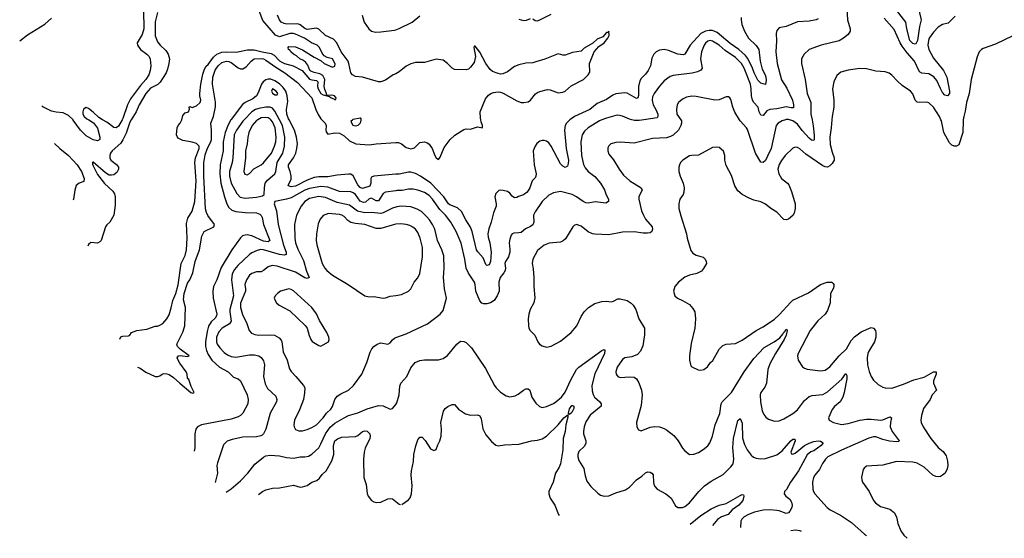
# Model space of a CAD drawing. Header units: inches. Extents: x 1245430 to 1420861, y 606325 to 671315.
# Tile 1 of 256: x 1266733 to 1275286, y 616362 to 620871. Entities that reach past the tile are written whole.
import ezdxf

# ---------------------------------------------------------------- set-up
doc = ezdxf.new("R2010")
doc.units = ezdxf.units.IN
doc.header["$MEASUREMENT"] = 0
for name, color, linetype in [('B2661', 7, 'Continuous'), ('B2662', 7, 'Continuous'), ('B2671', 7, 'Continuous'), ('B2672', 7, 'Continuous')]:
    doc.layers.add(name, color=color, linetype=linetype)

msp = doc.modelspace()

# ---------------------------------------------------------------- linework, layer by layer
at = {"layer": 'B2661', "color": 5}
for points, elevation in [([(1267333.2, 620000), (1267375.4, 619975.4), (1267410, 619927), (1267429.6, 619850), (1267429.3, 619830), (1267410, 619817.1), (1267370, 619825.2), (1267310, 619861.1), (1267259.7, 619910), (1267198.3, 619998.3), (1267196.6, 620000)], 880), ([(1267702.2, 620000), (1267690, 619979.7), (1267656.7, 619883.3), (1267630, 619824.9), (1267610, 619797.3), (1267535, 619730), (1267521.2, 619710), (1267514.8, 619690), (1267516.4, 619670), (1267525.8, 619650), (1267572.9, 619612.9), (1267591.1, 619590), (1267592.6, 619570), (1267576.4, 619543.6), (1267550, 619522.7), (1267530, 619518), (1267510, 619519.8), (1267478.5, 619538.5), (1267370, 619632.6), (1267362.7, 619630), (1267366.6, 619626.6), (1267364.5, 619615.5), (1267370, 619599.6), (1267410, 619525.4), (1267470, 619445.7), (1267541.3, 619381.3), (1267557, 619357), (1267562, 619330), (1267562.4, 619257.6), (1267549.7, 619170.3), (1267516.3, 619110), (1267490, 619086.7), (1267478.5, 619070), (1267440.3, 618950), (1267430, 618939.1), (1267410, 618929.3), (1267350, 618933.4), (1267330, 618917), (1267325.5, 618902.3)], 860), ([(1267622.5, 620000), (1267590, 619943.9), (1267582.1, 619937.9), (1267570, 619930.2), (1267550, 619933.7), (1267490, 619979.7), (1267453.4, 620000)], 880), ([(1267603.8, 618094.4), (1267610, 618112.7), (1267630, 618120.7), (1267678.4, 618121.6), (1267690, 618129), (1267704, 618150), (1267750, 618169.6), (1267838.5, 618181.5), (1267910, 618206.6), (1267930, 618207), (1267950, 618214), (1267975.5, 618230), (1268010, 618269.5), (1268030, 618303.7), (1268050, 618364.5), (1268061.8, 618430), (1268090, 618489.8), (1268110, 618565.4), (1268136.9, 618750), (1268170, 618820.9), (1268182.2, 618870), (1268187.3, 618970), (1268181.4, 619098.6), (1268193.6, 619146.4), (1268230, 619206.6), (1268255, 619290), (1268264.4, 619470), (1268255.1, 619630), (1268261.3, 619670), (1268291.1, 619750), (1268292.6, 619770), (1268270, 619793.6), (1268230, 619806.7), (1268150, 619820.1), (1268110, 619841.8), (1268102.6, 619850), (1268096.1, 619870), (1268101.6, 619930), (1268110, 619951.1), (1268128, 619972), (1268140.8, 619999.2), (1268141, 620000)], 860), ([(1267757.4, 617851), (1267780.3, 617840.3), (1267830, 617806.8), (1267910, 617769.8), (1267932.3, 617767.7), (1267950, 617774), (1267970.2, 617789.8), (1267986.1, 617793.9), (1268010, 617792.8), (1268030, 617785), (1268070, 617760.8), (1268123.2, 617710), (1268220.4, 617630), (1268236.3, 617623.7), (1268248, 617630), (1268222.6, 617682.6), (1268202.4, 617742.4), (1268190, 617752), (1268187, 617790), (1268180.3, 617810), (1268124.7, 617884.7), (1268108.2, 617910), (1268101.7, 617930), (1268111.5, 617948.5), (1268127.5, 617952.5), (1268190, 617943.8), (1268203.8, 617950), (1268125.7, 618005.7), (1268104.1, 618030), (1268098.2, 618050), (1268150, 618153.3), (1268167.2, 618210), (1268174, 618370), (1268155.8, 618435.8), (1268161.5, 618490), (1268190, 618579.6), (1268210, 618609.7), (1268237.2, 618670), (1268257.5, 618770), (1268295, 618870), (1268315.7, 618990), (1268336.5, 619030), (1268418.5, 619070), (1268425.2, 619090), (1268368, 619168), (1268354.8, 619194.8), (1268347, 619227), (1268332.4, 619510), (1268332.7, 619627.3), (1268343.6, 619696.4), (1268365, 619755), (1268394.3, 619810), (1268399.3, 619830), (1268400.1, 619910), (1268393.1, 619970), (1268404.5, 620000)], 880), ([(1268567.5, 620000), (1268542.4, 619957.6), (1268516.6, 619890), (1268501.6, 619810), (1268499.9, 619730), (1268474.8, 619610), (1268470.1, 619530.1), (1268480.5, 619450), (1268511.7, 619331.7), (1268531.8, 619270), (1268550, 619237.7), (1268575.3, 619215.3), (1268610, 619203.6), (1268690, 619193.4), (1268790, 619192), (1268818.9, 619178.9), (1268829.6, 619169.6), (1268838.9, 619150), (1268850.8, 619090), (1268904.4, 618950), (1268890, 618940.6), (1268850, 618943.9), (1268750, 618992.3), (1268710, 618999.6), (1268690, 618997.9), (1268669.6, 618990.4), (1268650, 618973.3), (1268575, 618870), (1268482.4, 618717.5), (1268444.8, 618610), (1268417.3, 618550), (1268411.8, 618510), (1268413.6, 618450), (1268445.3, 618310), (1268443.5, 618296.5), (1268430, 618275.5), (1268396.7, 618243.3), (1268374.3, 618205.7), (1268360.5, 618159.5), (1268346.5, 618070), (1268347.1, 618030), (1268354.4, 617994.4), (1268370, 617959.6), (1268401.4, 617910), (1268469.3, 617849.3), (1268545.2, 617810), (1268590, 617763.1), (1268630, 617747.2), (1268650.3, 617730), (1268708.7, 617608.7), (1268717.7, 617570), (1268715.6, 617530), (1268671.9, 617450), (1268652.1, 617430), (1268630, 617417.3), (1268570, 617397.7), (1268310.9, 617349.1), (1268277.6, 617330), (1268262.6, 617310), (1268254.3, 617270), (1268253.2, 617150), (1268248.3, 617119.3)], 920), ([(1268681.9, 620000), (1268670, 619987.5), (1268615.3, 619910), (1268595.1, 619870), (1268583.9, 619670), (1268577.7, 619630), (1268555.2, 619550), (1268555.4, 619510), (1268569.2, 619450), (1268618.3, 619358.3), (1268647.8, 619327.8), (1268690, 619318.7), (1268790, 619328.6), (1268840.8, 619339.2), (1268857, 619350), (1268858.6, 619410), (1268866.6, 619450), (1268884.3, 619475.7), (1268949.9, 619530.1), (1268958.8, 619550), (1268969.4, 619630), (1269017.8, 619710), (1269033.5, 619770), (1269036.3, 619850), (1269014.3, 619950), (1268988.9, 620000)], 940), ([(1268800.6, 620000), (1268790, 619994), (1268752.2, 619950), (1268722.5, 619890), (1268713.2, 619850), (1268710.1, 619790), (1268695, 619730), (1268692.9, 619670), (1268679, 619550), (1268687.3, 619527.3), (1268710, 619522.6), (1268730, 619533.7), (1268766.9, 619573.1), (1268830, 619608.2), (1268850, 619626.9), (1268920.4, 619710), (1268947, 619770), (1268958.2, 619810), (1268962.1, 619850), (1268952.6, 619930), (1268930, 619981.6), (1268914, 620000)], 960), ([(1270000, 619526.7), (1269810, 619511.7), (1269790, 619501.3), (1269783.5, 619490), (1269783, 619450), (1269775.2, 619424.8), (1269710, 619404.1), (1269690, 619412.9), (1269670, 619435.9), (1269630, 619514.3), (1269610, 619527.4), (1269590, 619528.7), (1269490, 619520.2), (1269410, 619505.6), (1269330, 619504.1), (1269290, 619498.7), (1269230, 619476.6), (1269130, 619424.8), (1269090, 619418.8), (1269067.2, 619427.2), (1269064, 619430), (1269090, 619485.5), (1269091.8, 619510), (1269083.4, 619550), (1269068.7, 619590), (1269068.6, 619610), (1269110.6, 619670), (1269130.9, 619709.1), (1269141.2, 619750), (1269144.7, 619790), (1269135.9, 619850), (1269119.3, 619910), (1269073.9, 620000)], 920), ([(1269357.2, 620000), (1269386.1, 619970), (1269394.8, 619950), (1269391.6, 619910), (1269394.9, 619894.9), (1269410, 619876.8), (1269470, 619886.5), (1269510, 619883.7), (1269550, 619859.8), (1269597.4, 619817.4), (1269651.7, 619791.7), (1269770, 619784.1), (1269828.3, 619791.7), (1270000, 619802.1)], 880), ([(1269695.7, 620000), (1269695.8, 619995.8), (1269690.2, 619969.8), (1269670, 619951.2), (1269650, 619945.7), (1269630, 619951.6), (1269616.9, 619970), (1269611.5, 619990), (1269623.3, 620000)], 860), ([(1267033.8, 619793.8), (1267081.7, 619750), (1267155.4, 619690), (1267232.6, 619610), (1267269.6, 619550), (1267294, 619490), (1267290, 619464.7), (1267248.7, 619450), (1267223.7, 619430), (1267211.6, 619390), (1267200.7, 619310), (1267196.3, 619302.4)], 880), ([(1270000, 619384), (1269910, 619371.4), (1269890, 619358.8), (1269850, 619297), (1269830, 619294.6), (1269790, 619318.1), (1269770, 619313.4), (1269736, 619284), (1269718.2, 619281.8), (1269690, 619292.4), (1269650, 619349.9), (1269630, 619366.9), (1269610, 619373.4), (1269510, 619376.9), (1269410, 619415.8), (1269350, 619419.2), (1269250, 619403.6), (1269210, 619387.6), (1269090, 619322.8), (1269049.8, 619309.8), (1268948.8, 619291.2), (1268944.6, 619270), (1268962.2, 619210), (1268977.7, 619090), (1269024.4, 618910), (1269048.7, 618850), (1269048.7, 618830), (1269030, 618823.9), (1268991.1, 618828.9), (1268849.6, 618870.4), (1268828, 618872), (1268795.3, 618864.7), (1268750, 618842.9), (1268730, 618828.1), (1268627.6, 618732.4), (1268599.7, 618700.3), (1268579.2, 618660.8), (1268573.3, 618610), (1268588.8, 618470), (1268559.3, 618350), (1268558.3, 618330), (1268570.1, 618250), (1268554.5, 618225.5), (1268492.3, 618190), (1268463.1, 618156.9), (1268443.6, 618110), (1268442.7, 618070), (1268448.9, 618050), (1268470, 618018.8), (1268510, 617978.9), (1268538, 617958), (1268570, 617942.4), (1268610, 617937.6), (1268730, 617956.6), (1268770, 617957.8), (1268809.3, 617949.3), (1268830, 617933.7), (1268850, 617906), (1268860.2, 617870), (1268849.3, 617770), (1268864.4, 617704.4), (1268885.8, 617665.8), (1268958, 617598), (1268967.4, 617570), (1268962.8, 617550), (1268908.8, 617450), (1268872.2, 617310), (1268850.4, 617270), (1268839.6, 617260.4), (1268827.2, 617252.8), (1268790, 617243.5), (1268670, 617240.9), (1268577.6, 617222.4), (1268534.5, 617205.5), (1268504.5, 617175.5), (1268450, 617019), (1268445.4, 616994.6), (1268451.3, 616930), (1268431.1, 616846.7)], 940), ([(1270000, 619241.7), (1269970, 619232.7), (1269890, 619192.5), (1269870, 619186.7), (1269790, 619194.1), (1269730, 619192.1), (1269667.2, 619207.2), (1269597.5, 619257.5), (1269490, 619280.3), (1269390, 619326.1), (1269330, 619332.4), (1269250, 619316.6), (1269209.4, 619290), (1269177, 619250), (1269138, 619170), (1269120.6, 619090), (1269122.1, 618970), (1269128.8, 618930), (1269150, 618874.6), (1269197.6, 618777.6), (1269223.2, 618683.2), (1269246.4, 618630), (1269230, 618619.8), (1269210, 618627.4), (1269130, 618676.6), (1268970, 618727.1), (1268926.9, 618733.1), (1268890, 618723.5), (1268850, 618689.8), (1268830, 618678.8), (1268790, 618677.6), (1268750, 618665.7), (1268730, 618649.6), (1268702.3, 618610), (1268688.5, 618570), (1268695.5, 618530), (1268694, 618510), (1268652.2, 618407.8), (1268650.9, 618370), (1268668.2, 618308.2), (1268704.7, 618230), (1268726, 618170), (1268746.7, 618146.7), (1268774.2, 618134.2), (1268808.3, 618128.3), (1268910, 618131.8), (1268946.8, 618126.8), (1268985.9, 618105.9), (1269003.8, 618083.8), (1269010.2, 618070), (1269022, 617982), (1269055.3, 617910), (1269075.8, 617835.8), (1269091.2, 617811.2), (1269132.4, 617770), (1269198, 617690), (1269208.4, 617670), (1269207.5, 617627.5), (1269198, 617570), (1269162, 617478), (1269120.3, 617390), (1269114.4, 617350), (1269117.6, 617330), (1269129.1, 617309.1), (1269157.2, 617297.2), (1269190, 617296.5), (1269230, 617309), (1269270, 617324.9), (1269310, 617349.2), (1269370, 617408.4), (1269397.3, 617450), (1269434.6, 617485.4), (1269450, 617506.7), (1269471.1, 617568.9), (1269490, 617598.9), (1269521.4, 617618.6), (1269589.4, 617650), (1269633, 617690), (1269706, 617790), (1269749.7, 617890.3), (1269778.3, 617981.7), (1269792.3, 618010), (1269809.5, 618030), (1269837, 618050), (1269870, 618061.8), (1269930.8, 618049.2), (1269950, 618061.3), (1269970, 618088.8), (1269990, 618102.8), (1270000, 618106.5)], 960), ([(1270000, 619092.2), (1269990, 619091.4), (1269870, 619056.3), (1269830, 619056.5), (1269730, 619090.9), (1269650, 619098.3), (1269610, 619107.9), (1269584.5, 619124.5), (1269550, 619159.8), (1269530, 619172.1), (1269510, 619177.3), (1269413.9, 619186.1), (1269370, 619167.6), (1269343, 619137), (1269324.6, 619095.4), (1269310.2, 619010), (1269309, 618950), (1269313.9, 618913.9), (1269360.9, 618750), (1269382.6, 618710), (1269400.3, 618690), (1269450.3, 618650), (1269586.7, 618570), (1269730, 618470.4), (1269770, 618460.5), (1269810, 618465.3), (1269889.7, 618450.3), (1269910, 618452.2), (1269950, 618466), (1270000, 618473.6)], 980), ([(1268527.7, 616762.9), (1268570, 616793.4), (1268650, 616863.2), (1268715.4, 616930), (1268774.2, 617005.8), (1268850, 617068.7), (1268870, 617080.3), (1268910, 617084.6), (1268990, 617079.6), (1269050, 617066), (1269110, 617060.2), (1269170, 617071.3), (1269210, 617071.3), (1269242.2, 617077.8), (1269270, 617095.2), (1269329.9, 617150.1), (1269350, 617182.6), (1269389.9, 617270), (1269430.3, 617329.7), (1269470, 617364.3), (1269550, 617410.2), (1269590, 617430.2), (1269670, 617452), (1269750, 617488.6), (1269850, 617516.5), (1269890, 617515.3), (1269950, 617486.4), (1269970, 617490.7), (1269989.3, 617510), (1270000, 617526)], 940), ([(1268808.6, 616742.7), (1268840.9, 616770), (1268870, 616784.9), (1268930, 616799.1), (1268990, 616800.4), (1269110, 616823.1), (1269167.8, 616807.8), (1269190, 616808.8), (1269230, 616822.6), (1269270, 616851.3), (1269313.8, 616866.2), (1269336.2, 616883.8), (1269361.7, 616918.3), (1269393.8, 616950), (1269444.8, 617035.2), (1269460.7, 617090), (1269458.5, 617170), (1269471.1, 617210), (1269492.2, 617227.8), (1269530, 617240.2), (1269650, 617248.3), (1269670, 617256.1), (1269710, 617291.3), (1269730, 617296.2), (1269750, 617293.6), (1269763.5, 617283.5), (1269773.1, 617270), (1269778, 617250), (1269774.4, 617230), (1269733.6, 617146.4), (1269724.5, 617110), (1269718.2, 617050), (1269721.1, 616890), (1269742.6, 616830), (1269751.3, 616751.3), (1269759.5, 616730), (1269790, 616692.4), (1269810, 616678.4), (1269830, 616672.4), (1269870, 616677.6), (1269930, 616705.3), (1269950, 616708.7), (1269970, 616706.4), (1270000, 616682.8)], 920)]:
    msp.add_lwpolyline(points, dxfattribs=dict(at, elevation=elevation))
at = {"layer": 'B2661', "color": 5, "elevation": 980}
msp.add_lwpolyline([(1269070, 618529.6), (1269030, 618520.5), (1268998, 618510), (1268971, 618490), (1268951.3, 618470), (1268944.7, 618450), (1268951, 618430), (1268964.7, 618410), (1268987.9, 618387.9), (1269079.4, 618339.4), (1269213.4, 618213.4), (1269228.8, 618190), (1269246.1, 618126.1), (1269260.7, 618090), (1269272.8, 618072.8), (1269330, 618039.1), (1269350, 618034), (1269370, 618044), (1269414, 618070), (1269421.2, 618090), (1269419.3, 618110), (1269400.9, 618150), (1269336.6, 618256.6), (1269310, 618312.7), (1269271.5, 618370), (1269110, 618513.3), (1269090, 618526)], close=True, dxfattribs=at)
at = {"layer": 'B2662', "color": 5}
for points, elevation in [([(1267808.4, 620950), (1267809.8, 620789.8), (1267797, 620743), (1267754.5, 620670), (1267755.1, 620650), (1267782, 620610), (1267838.3, 620570), (1267856.8, 620550), (1267866.6, 620526.6), (1267872.2, 620470), (1267867.4, 620430), (1267853.5, 620390), (1267828, 620350), (1267782.1, 620297.9), (1267696.4, 620183.6), (1267668.5, 620130), (1267630, 620013), (1267622.5, 620000)], 880), ([(1267930, 620932), (1267908.7, 620851.3), (1267908.3, 620730), (1267930, 620679.1), (1267953.1, 620650), (1268002.9, 620602.9), (1268023.7, 620570), (1268033.6, 620530), (1268029.8, 620490), (1268018.2, 620441.8), (1268004, 620410), (1267953.8, 620326.2), (1267931.8, 620308.2), (1267870, 620273.9), (1267830, 620230.1), (1267771.8, 620130), (1267744.3, 620070), (1267702.2, 620000)], 860), ([(1268141, 620000), (1268150, 620038.4), (1268170, 620060.5), (1268198, 620070), (1268207.5, 620092.5), (1268205.8, 620105.8), (1268210, 620114.5), (1268230, 620108), (1268270, 620121.1), (1268301.5, 620150), (1268305.4, 620170), (1268296.3, 620210), (1268297.7, 620230), (1268305.8, 620310), (1268324.1, 620395.9), (1268339.6, 620440.4), (1268353.9, 620466.1), (1268370, 620479.8), (1268416.4, 620543.6), (1268445.8, 620570), (1268490, 620587.7), (1268530, 620592.2), (1268612.7, 620587.3), (1268711.9, 620608.1), (1268770, 620607.4), (1268839.7, 620590), (1268917.1, 620577.1), (1268943.2, 620563.2), (1268990, 620512.6), (1269010, 620500.7), (1269033.2, 620490), (1269109.8, 620469.8), (1269187.6, 620430), (1269250, 620354.3), (1269270, 620346.6), (1269310, 620342), (1269323, 620330), (1269321.1, 620290), (1269325, 620270), (1269350, 620229.7), (1269370, 620216.2), (1269423.7, 620203.7), (1269439, 620190), (1269462, 620182), (1269470, 620174), (1269479.1, 620180.9), (1269480.7, 620190), (1269466, 620210), (1269445.1, 620214.9), (1269410.8, 620210.8), (1269398, 620218), (1269399.1, 620230), (1269383.2, 620263.2), (1269377.3, 620290), (1269384, 620350), (1269365.8, 620385.8), (1269340.7, 620400.7), (1269290, 620410.3), (1269262.3, 620422.3), (1269253.7, 620430), (1269235.4, 620475.4), (1269218.6, 620498.6), (1269196.9, 620516.9), (1269164.9, 620530), (1269136, 620556), (1269110.8, 620570), (1269088, 620590), (1269082, 620602), (1269068.2, 620610), (1269064.7, 620630), (1269070, 620638), (1269130, 620634), (1269190, 620609.2), (1269290, 620544), (1269352.5, 620512.5), (1269378, 620490), (1269450, 620458), (1269470, 620466), (1269473.4, 620486.6), (1269450.4, 620530), (1269402.5, 620542.5), (1269377.5, 620557.5), (1269359.3, 620579.3), (1269337.1, 620630), (1269317.3, 620650), (1269268.9, 620668.9), (1269206, 620710), (1269130, 620746), (1269110, 620751.5), (1269079, 620750), (1268990, 620720.7), (1268955.2, 620735.2), (1268843.8, 620863.8), (1268805, 620970)], 860), ([(1266732.9, 620688), (1266800.3, 620739.7), (1266950, 620832.4), (1267010, 620884.4)], 920), ([(1270000, 620400.9), (1269978.4, 620390), (1269910, 620343.9), (1269870, 620330.9), (1269850, 620330.9), (1269710, 620371.6), (1269650, 620376.1), (1269624.5, 620390), (1269608.2, 620410), (1269593.1, 620490), (1269585, 620510), (1269524.5, 620590), (1269488.9, 620670), (1269459.8, 620699.8), (1269390, 620732.2), (1269330, 620789.5), (1269310, 620797.6), (1269230, 620786.6), (1269210, 620794.1), (1269170, 620826.4), (1269150, 620835.6), (1269052.8, 620832.8), (1269030, 620836.6), (1269005.2, 620850), (1268990, 620870.3), (1268973.2, 620910)], 880), ([(1269709.1, 620910), (1269726.3, 620850), (1269767, 620790), (1269790, 620772), (1269822.6, 620762.6), (1269870, 620763.9), (1269990, 620780.7), (1270000, 620783.8)], 920), ([(1268404.5, 620000), (1268415.8, 620030), (1268432.4, 620112.4), (1268433.3, 620153.3), (1268409, 620310), (1268411.3, 620371.3), (1268430, 620430.6), (1268458, 620470), (1268490, 620499.4), (1268528.8, 620511.2), (1268550, 620507.4), (1268570, 620498), (1268630, 620451.2), (1268650, 620442.9), (1268670, 620444), (1268699.4, 620460.6), (1268743.2, 620510), (1268770, 620529.2), (1268830, 620533.9), (1268850, 620530.2), (1268870, 620520.1), (1268957.5, 620457.5), (1269037.3, 620410), (1269145, 620325), (1269270, 620191.4), (1269305.6, 620090), (1269325.9, 620045.9), (1269348.8, 620008.8), (1269357.2, 620000)], 880), ([(1269073.9, 620000), (1269068.9, 620010), (1269054.8, 620050), (1269051.5, 620090), (1269061.9, 620158.1), (1269057.4, 620210), (1269043.4, 620250), (1269022.1, 620282.1), (1268990, 620312.6), (1268950, 620340.4), (1268913.3, 620353.3), (1268890, 620353.5), (1268870, 620347), (1268848.4, 620331.6), (1268833.2, 620310), (1268805.1, 620234.9), (1268790.1, 620209.9), (1268758.1, 620181.9), (1268690.2, 620150), (1268667.1, 620132.9), (1268570, 620004.1), (1268567.5, 620000)], 920), ([(1267196.6, 620000), (1267157.4, 620037.4), (1267110, 620059.7), (1267050, 620066.3), (1267010, 620075.9), (1266932.5, 620112.5), (1266924.6, 620118.1)], 880), ([(1267453.4, 620000), (1267419, 620019), (1267370, 620067.3), (1267330, 620098.8), (1267310, 620106), (1267287.2, 620092.8), (1267281.2, 620070), (1267282.7, 620050), (1267293.2, 620030), (1267316, 620010), (1267333.2, 620000)], 880), ([(1268988.9, 620000), (1268950, 620076.5), (1268930, 620101.2), (1268910, 620110.8), (1268871.2, 620111.2), (1268810, 620099.9), (1268782, 620090), (1268749.5, 620070.5), (1268681.9, 620000)], 940), ([(1268914, 620000), (1268910, 620004.5), (1268890, 620017), (1268870, 620021.5), (1268830, 620016.6), (1268800.6, 620000)], 960), ([(1269623.3, 620000), (1269630, 620005.7), (1269690, 620018.4), (1269695.6, 620010), (1269695.7, 620000)], 860)]:
    msp.add_lwpolyline(points, dxfattribs=dict(at, elevation=elevation))
at = {"layer": 'B2662', "color": 5, "elevation": 940}
msp.add_lwpolyline([(1268930, 620269.4), (1268920.9, 620250), (1268930, 620233), (1268950, 620216.5), (1268970, 620216.3), (1268974, 620230), (1268970, 620238), (1268960.4, 620250)], close=True, dxfattribs=at)
at = {"layer": 'B2671', "color": 5}
for points, elevation in [([(1270000, 619802.1), (1270023.5, 619803.5), (1270050, 619791.9), (1270090, 619758.4), (1270130, 619749.2), (1270162.4, 619757.6), (1270210, 619802.6), (1270250, 619809.8), (1270270, 619804.2), (1270290, 619789.8), (1270316.8, 619750), (1270337.6, 619690), (1270350, 619669.8), (1270370, 619656.2), (1270383.9, 619676.1), (1270420.3, 619759.7), (1270472.3, 619827.7), (1270513.6, 619866.4), (1270590, 619914.6), (1270610, 619921.5), (1270650, 619917.8), (1270710, 619938.9), (1270752.7, 619930), (1270753.8, 619950), (1270741.9, 619981.9), (1270738.5, 620000)], 880), ([(1271512.5, 620000), (1271505.3, 619994.7), (1271481.6, 619970), (1271470, 619949.4), (1271464.7, 619910), (1271479.6, 619750), (1271499.8, 619650), (1271498.3, 619621.7), (1271490, 619597.6), (1271470, 619586.6), (1271450, 619596.1), (1271430, 619617.1), (1271350, 619771.4), (1271330, 619799.9), (1271310, 619814.9), (1271290, 619821), (1271270, 619821.8), (1271250, 619816), (1271225.8, 619794.2), (1271209.2, 619770.8), (1271194.3, 619730), (1271201.3, 619610), (1271218.4, 619530), (1271216.1, 619510), (1271210, 619497), (1271184.6, 619470), (1271165.5, 619410), (1271141.9, 619370), (1271110, 619348.2), (1271065.3, 619334.7), (1271050, 619325.1), (1271030, 619321.7), (1271010, 619337.4), (1270990, 619363.5), (1270970, 619375.8), (1270933.4, 619386.6), (1270910, 619389.4), (1270895.5, 619384.5), (1270870, 619359.3), (1270860.3, 619330), (1270872.6, 619270), (1270872.6, 619250), (1270849, 619191), (1270829, 619111), (1270807.3, 619052.7), (1270799.5, 619010), (1270801.4, 618981.4), (1270815.9, 618930), (1270829.4, 618850), (1270821.2, 618770), (1270810, 618741), (1270790, 618733.3), (1270781.8, 618741.8), (1270759.8, 618799.8), (1270711.4, 618851.4), (1270699.5, 618870), (1270662.4, 619030), (1270650, 619066.2), (1270609.2, 619130), (1270570, 619203.5), (1270535, 619235), (1270470, 619260.7), (1270458.9, 619270), (1270416.1, 619330), (1270305.4, 619450), (1270213.5, 619510), (1270170, 619532.2), (1270130, 619544.3), (1270110, 619545.6), (1270030, 619529.1), (1270000, 619526.7)], 920), ([(1271789.9, 620000), (1271770, 619992.2), (1271670.3, 619930), (1271637.7, 619902.3), (1271618.2, 619870), (1271608.6, 619810), (1271613.4, 619690), (1271630, 619613), (1271644, 619584), (1271670, 619550.3), (1271730, 619506.9), (1271778.2, 619450), (1271812.5, 619392.5), (1271827.9, 619347.9), (1271847.4, 619310), (1271848.4, 619290), (1271825.7, 619274.3), (1271731.8, 619288.2), (1271670, 619275.9), (1271650, 619279.1), (1271626.2, 619290), (1271570.8, 619330.8), (1271530.9, 619350.9), (1271430, 619377.7), (1271370, 619366.4), (1271330, 619345.4), (1271270.2, 619289.8), (1271210, 619200.9), (1271196.5, 619170), (1271198.5, 619110), (1271190, 619087.7), (1271170, 619072.8), (1271127.5, 619052.5), (1271090, 619022), (1271070, 619016.4), (1271025.2, 619014.8), (1271010.4, 619009.6), (1271002.9, 618997.1), (1270990, 618964), (1270983.9, 618930), (1270991.7, 618871.7), (1270990.2, 618850), (1270978.6, 618810), (1270954, 618770), (1270947.2, 618750), (1270951.8, 618710), (1270949.4, 618690), (1270939.2, 618670), (1270906.9, 618630), (1270895.3, 618590), (1270897.4, 618510), (1270880.3, 618470), (1270854.9, 618430), (1270823, 618410), (1270790, 618401.6), (1270760.6, 618400.6), (1270745.9, 618405.9), (1270730, 618426.6), (1270696.4, 618510), (1270690.7, 618570), (1270684.2, 618590), (1270630, 618667.8), (1270611.6, 618710), (1270599.3, 618790), (1270567.7, 618927.7), (1270523.7, 619030), (1270479.1, 619110), (1270433, 619170), (1270381, 619221), (1270319.9, 619310), (1270290, 619342.7), (1270250, 619367.2), (1270190, 619388.3), (1270150, 619396.2), (1270110, 619396.5), (1270055, 619385), (1270010, 619385.4), (1270000, 619384)], 940), ([(1272475, 620000), (1272481.6, 619990), (1272482.4, 619970), (1272477, 619950), (1272454.3, 619910), (1272410, 619865.7), (1272386.2, 619853.8), (1272350, 619843.9), (1272230, 619836.4), (1272070, 619798.3), (1271950, 619806.6), (1271910, 619804.2), (1271866.8, 619790), (1271850, 619773.2), (1271843.1, 619756.9), (1271841.6, 619730), (1271850, 619702.8), (1271891.4, 619651.4), (1271940.3, 619570), (1271978.2, 619518.2), (1272033.7, 619470), (1272130.4, 619410), (1272139.5, 619390), (1272110, 619334), (1272110.5, 619309.5), (1272135.4, 619210), (1272151, 619170), (1272170, 619136.9), (1272227.4, 619070), (1272230.3, 619050), (1272224.4, 619030), (1272210, 619018.9), (1272186, 619014), (1272150, 619014.2), (1272070, 619025.7), (1271970, 619023.5), (1271850, 619000.7), (1271730, 619007.6), (1271708.7, 619010), (1271670, 619025.6), (1271610, 619076.9), (1271570, 619089.6), (1271550, 619081.6), (1271538.4, 619070), (1271473.6, 618966.4), (1271452.8, 618947.2), (1271430, 618937.3), (1271333, 618927), (1271290, 618909.8), (1271230, 618865.1), (1271189.1, 618790), (1271184, 618750), (1271193.9, 618706.1), (1271199.5, 618630), (1271198.9, 618550), (1271207.9, 618452.1), (1271199.1, 618410), (1271166.4, 618350), (1271154.4, 618310), (1271150.4, 618270), (1271152.2, 618210), (1271154.9, 618190), (1271166.4, 618170), (1271207.3, 618127.3), (1271232.4, 618070), (1271248, 618050), (1271270, 618035.8), (1271310, 618024.9), (1271350, 618034), (1271430, 618075.5), (1271523.7, 618150), (1271572.3, 618210), (1271610, 618290.8), (1271635.1, 618330), (1271675.1, 618370), (1271730, 618404.9), (1271790, 618421.3), (1271830, 618423.1), (1271870, 618418.4), (1271890, 618423), (1271930, 618443.7), (1271950, 618444.2), (1272008.7, 618428.7), (1272045.5, 618405.5), (1272060.5, 618390), (1272084.4, 618350), (1272110.4, 618270), (1272159.3, 618190), (1272160.3, 618130), (1272144.6, 618035.4), (1272126.7, 617990), (1272099.3, 617960.7), (1272050, 617938.8), (1271990, 617932.4), (1271970, 617917.6), (1271923.6, 617850), (1271911.8, 617810), (1271915.3, 617790), (1271929.3, 617769.3), (1271950, 617760.3), (1272030, 617767.4), (1272070, 617762), (1272090, 617748), (1272110, 617714.8), (1272134.9, 617650), (1272141.1, 617610), (1272130, 617518), (1272090.7, 617370), (1272094, 617330), (1272106.7, 617306.7), (1272130, 617297.3), (1272210, 617327.3), (1272250, 617334), (1272290, 617330.6), (1272330, 617315.5), (1272350, 617305.5), (1272414.8, 617254.8), (1272452.7, 617210), (1272490, 617147.3), (1272510, 617122.8), (1272550, 617091), (1272590, 617094), (1272630, 617108.4), (1272670, 617133), (1272710, 617167.3), (1272726.9, 617193.1), (1272749.7, 617250), (1272774.7, 617350), (1272813.5, 617446.5), (1272825.6, 617530), (1272835.6, 617550), (1272915.6, 617630), (1273027, 617810), (1273110, 617925.5), (1273198.9, 618021.1), (1273287.9, 618070), (1273335.4, 618104.6), (1273362.9, 618137.1), (1273370, 618154.6), (1273379.4, 618160.6), (1273390, 618180.4), (1273396.9, 618176.9), (1273398.7, 618170), (1273390, 618127.8), (1273373.8, 618090), (1273297, 617970), (1273250, 617878.5), (1273231.5, 617830), (1273219.4, 617710), (1273204.3, 617675.7), (1273170.2, 617630), (1273163.5, 617610), (1273167.3, 617547.3), (1273182.4, 617470), (1273197.3, 617437.3), (1273215.6, 617415.6), (1273238.4, 617398.4), (1273290, 617380.5), (1273330, 617384.9), (1273370, 617402.3), (1273450, 617448.4), (1273490, 617478.2), (1273550, 617559.6), (1273590, 617594.7), (1273615.6, 617604.4), (1273710, 617613.7), (1273750, 617634.3), (1273873.2, 617746.8), (1273910, 617796.3), (1273919, 617779), (1273918, 617750), (1273895.6, 617630), (1273883.5, 617590), (1273858.6, 617550), (1273810, 617507.6), (1273790, 617481.1), (1273757.3, 617410), (1273763.7, 617390), (1273803.1, 617370), (1273870, 617353.1), (1273930, 617359.8), (1274030, 617388), (1274090, 617398), (1274130, 617398.5), (1274210, 617388.1), (1274230, 617392.2), (1274290, 617417.6), (1274306.8, 617410), (1274295.8, 617370), (1274294, 617330), (1274310.3, 617290), (1274373.1, 617210), (1274370, 617202.7), (1274350, 617199.8), (1274287.6, 617207.6), (1274230, 617220.6), (1274170, 617244.4), (1274150, 617245), (1274110, 617233.3), (1273872, 617130), (1273752.2, 617070), (1273731.8, 617050), (1273706.4, 617013.6), (1273680, 616960), (1273639.5, 616910), (1273628.9, 616890), (1273619.5, 616850), (1273623.8, 616790), (1273628.2, 616770), (1273639.3, 616750), (1273747.2, 616630), (1273774, 616610), (1273863.9, 616564), (1273958.4, 616498.4), (1274070, 616399.2), (1274087.8, 616385.7)], 960), ([(1272154.3, 620000), (1272114.1, 619994.1), (1272074.2, 619994.2), (1272049.6, 620000)], 940), ([(1273787.8, 620000), (1273782.2, 619930), (1273769.2, 619850), (1273774.3, 619785.7), (1273790, 619718.8), (1273807.4, 619670), (1273808.7, 619650), (1273790, 619620.7), (1273770, 619599.5), (1273750, 619589.6), (1273730, 619591.3), (1273710, 619599.7), (1273561.1, 619701.1), (1273510, 619748), (1273490, 619759.7), (1273470, 619761.3), (1273450, 619753), (1273382.6, 619690), (1273350, 619647.8), (1273330, 619611.6), (1273319.7, 619570), (1273326.4, 619530), (1273350, 619488.9), (1273401.6, 619450), (1273414.3, 619434.3), (1273437.1, 619377.1), (1273469.1, 619270), (1273470.2, 619230), (1273461.7, 619190), (1273450, 619169.7), (1273410, 619137.4), (1273390, 619129.6), (1273370, 619133.3), (1273310, 619196.4), (1273256.2, 619230), (1273210, 619267.3), (1273170, 619287.4), (1273110, 619302), (1273070, 619318), (1273010, 619351.5), (1272970, 619383.6), (1272945.7, 619425.7), (1272916.8, 619516.8), (1272870, 619602), (1272858.4, 619650), (1272857, 619690), (1272847, 619727), (1272810, 619759.3), (1272783.7, 619763.7), (1272750, 619758.4), (1272630, 619691.6), (1272571.2, 619691.2), (1272550, 619686), (1272493.4, 619650), (1272473.4, 619630), (1272463, 619610), (1272457.1, 619590), (1272458.4, 619550), (1272470.4, 619510), (1272497.1, 619450), (1272506, 619410), (1272502.4, 619370), (1272494.9, 619350), (1272468.4, 619310), (1272459.5, 619270), (1272459.5, 619230), (1272474.6, 619165.4), (1272524.4, 619010), (1272530.4, 618970), (1272563.6, 618863.6), (1272581.5, 618841.5), (1272610, 618823), (1272670, 618806), (1272686, 618790), (1272696, 618770), (1272698, 618750), (1272673.7, 618706.3), (1272655.2, 618684.8), (1272614.4, 618665.6), (1272551.3, 618650), (1272510, 618631.6), (1272454.8, 618590), (1272424, 618550), (1272410.8, 618510), (1272422.8, 618470), (1272446.8, 618450), (1272491, 618430), (1272550, 618393.4), (1272580.7, 618360.7), (1272596.4, 618330), (1272603.8, 618270), (1272597.1, 618190), (1272565.5, 618054.5), (1272550.7, 617950), (1272550.8, 617910), (1272562.8, 617862.8), (1272570, 617852), (1272626.4, 617826.4), (1272650, 617822.8), (1272675.3, 617830), (1272706.3, 617853.7), (1272733.2, 617890), (1272752.8, 617907.2), (1272810, 618007.7), (1272842, 618038), (1272870, 618050.4), (1272950, 618057.1), (1273010, 618083.8), (1273130.7, 618169.3), (1273190, 618201.3), (1273290, 618267.4), (1273330, 618304.9), (1273430, 618416), (1273450, 618431.7), (1273584.2, 618495.8), (1273690, 618567.2), (1273747.9, 618587.9), (1273770.3, 618590.3), (1273787.9, 618587.9), (1273798.4, 618578.4), (1273804, 618570), (1273804.9, 618550), (1273799.1, 618530), (1273777.3, 618490), (1273772.4, 618410), (1273750, 618341.2), (1273730.3, 618310), (1273666.4, 618253.6), (1273600.7, 618170), (1273496.4, 617970), (1273490.4, 617950), (1273495.8, 617910), (1273533.3, 617853.3), (1273550, 617841.6), (1273573.8, 617833.8), (1273690, 617819.5), (1273730, 617824.6), (1273770, 617852.9), (1273850.3, 617949.7), (1273915.4, 618010), (1273956.7, 618083.3), (1273984.9, 618115.1), (1274042.3, 618157.7), (1274130, 618194.9), (1274150.2, 618190.2), (1274166, 618170), (1274170.2, 618150.2), (1274169.5, 618110), (1274159.4, 618070), (1274108.5, 617990), (1274101.2, 617970), (1274095.8, 617930), (1274098.5, 617870), (1274111.4, 617811.4), (1274129, 617769), (1274150, 617736.3), (1274190, 617699.3), (1274230, 617676.4), (1274250, 617670.4), (1274310, 617668.8), (1274410, 617701.3), (1274499, 617741), (1274590, 617763.8), (1274670, 617810.8), (1274693.7, 617810), (1274692.5, 617790), (1274671.6, 617730), (1274671.7, 617711.7), (1274695.3, 617650), (1274659.5, 617610), (1274642.8, 617570), (1274583.7, 617490), (1274564.9, 617430), (1274560.4, 617390), (1274563.1, 617370), (1274579.5, 617330), (1274648.7, 617230), (1274710, 617150.6), (1274755.9, 617115.9), (1274779.6, 617079.6), (1274793.2, 617033.2), (1274794.6, 616994.6), (1274790, 616967.6), (1274771, 616930), (1274750.1, 616909.9), (1274730, 616900.2), (1274710, 616895.6), (1274690, 616898.5), (1274666.2, 616910), (1274590, 616981.2), (1274530, 617014.6), (1274490, 617023.5), (1274350.4, 617029.6), (1274230, 616998.4), (1274090, 616989.4), (1274067.3, 616972.7), (1274059.9, 616960.1), (1274045.1, 616894.9), (1274046.7, 616870), (1274054.9, 616850), (1274110.5, 616770), (1274148.2, 616690), (1274165.5, 616670), (1274210, 616639.5), (1274290, 616614.6), (1274330, 616586.4), (1274349, 616550), (1274361.3, 616490), (1274387.1, 616427.1), (1274414, 616390), (1274440.7, 616362.3)], 980), ([(1273385.1, 620000), (1273354.9, 619990), (1273320.3, 619970), (1273303.2, 619950), (1273259.5, 619750), (1273230, 619683), (1273210, 619647), (1273190, 619629.3), (1273170, 619632.7), (1273123.5, 619710), (1273054.9, 619914.9), (1273046.9, 619930), (1272991.3, 619991.3), (1272986, 620000)], 960), ([(1273616.2, 620000), (1273626.5, 619946.5), (1273634.1, 619865.9), (1273634.4, 619830), (1273630, 619821.1), (1273610, 619823.9), (1273590, 619840.2), (1273528.6, 619908.6), (1273490, 619962), (1273450, 619991.7), (1273421, 620000)], 960), ([(1274929, 620000), (1274927.8, 619990), (1274926.4, 619890), (1274890, 619782.4), (1274870, 619772.1), (1274850, 619770.8), (1274830, 619779.8), (1274810, 619799.3), (1274759, 619890), (1274739.3, 619990), (1274735.5, 620000)], 980), ([(1270000, 618106.5), (1270090, 618139.6), (1270274.1, 618225.9), (1270385.1, 618310), (1270410, 618342.8), (1270440.4, 618450), (1270422.2, 618530), (1270414.2, 618630), (1270421.2, 618710), (1270417.4, 618817.4), (1270399.1, 618870), (1270362.5, 618950), (1270338, 619050), (1270317.3, 619090), (1270293.2, 619130), (1270270, 619156.8), (1270222.1, 619202.1), (1270184.5, 619224.5), (1270130, 619244.5), (1270050, 619249.9), (1270010, 619244.7), (1270000, 619241.7)], 960), ([(1270000, 618473.6), (1270050, 618481.3), (1270110, 618510.4), (1270131.5, 618530), (1270159.7, 618590), (1270192, 618628), (1270210, 618664.9), (1270231.4, 618810), (1270231.2, 618890), (1270212.4, 618972.4), (1270190, 619021.1), (1270170, 619049.8), (1270148.1, 619068.1), (1270122, 619082), (1270090, 619091.5), (1270044.2, 619095.8), (1270000, 619092.2)], 980), ([(1270000, 617526), (1270010, 617541), (1270029.7, 617610), (1270035.8, 617684.2), (1270044, 617710), (1270097, 617770), (1270130, 617844), (1270167.3, 617890), (1270210, 617908.9), (1270250, 617914), (1270370, 617914.6), (1270410, 617925.3), (1270450, 617950.4), (1270530, 618050.5), (1270550, 618068), (1270565.3, 618074.7), (1270590, 618074.4), (1270610, 618063.8), (1270658.4, 618018.4), (1270778.9, 617838.9), (1270856.4, 617690), (1270870.5, 617670), (1270910, 617633), (1270959, 617601), (1270990, 617593), (1271037.7, 617602.3), (1271064, 617616), (1271110, 617650.4), (1271130, 617660.5), (1271150, 617660.7), (1271162.8, 617650), (1271180.7, 617590), (1271216.7, 617536.7), (1271247.4, 617507.4), (1271270, 617500.5), (1271310, 617508.2), (1271370, 617535.3), (1271390, 617547.4), (1271438, 617590), (1271470, 617633), (1271520.7, 617739.3), (1271570.6, 617829.4), (1271588.4, 617850), (1271790, 617994.4), (1271810, 618002.8), (1271815.8, 617995.8), (1271813.6, 617970), (1271728.1, 617791.9), (1271702.7, 617690), (1271705.5, 617645.4), (1271713.1, 617613.1), (1271727, 617590), (1271772.7, 617550), (1271784.9, 617530), (1271783.1, 617510), (1271687.7, 617432.3), (1271650, 617373.7), (1271635, 617330), (1271629.4, 617290), (1271631, 617270), (1271650.2, 617210), (1271650.2, 617189.8), (1271637.8, 617162.2), (1271590, 617116.2), (1271581.2, 617090), (1271581.2, 617070), (1271590, 617039.1), (1271631.8, 616970), (1271644.2, 616904.2), (1271659.9, 616859.9), (1271693, 616813), (1271753.7, 616753.7), (1271777.1, 616737.1), (1271810, 616727.7), (1271850, 616730.4), (1271910, 616757), (1271996.6, 616783.4), (1272030, 616805.5), (1272089.6, 616870), (1272137.4, 616902.6), (1272167.6, 616932.4), (1272190, 616939.5), (1272210, 616938.4), (1272224, 616930), (1272234.6, 616914.6), (1272237, 616850), (1272242, 616830), (1272252.4, 616810), (1272270, 616790.4), (1272345.5, 616750), (1272372.4, 616730), (1272390.4, 616710), (1272430, 616644.9), (1272450, 616630.7), (1272490, 616630.5), (1272510, 616639.3), (1272550, 616672.2), (1272633.5, 616770), (1272682.4, 616817.6), (1272740.7, 616859.3), (1272843.3, 616916.7), (1272910, 616982.8), (1272929, 617010), (1272937.1, 617050), (1272928.6, 617150), (1272933.2, 617230), (1272970, 617385.5), (1272990, 617404.9), (1273010, 617362.8), (1273012.7, 617232.7), (1273030, 617177.1), (1273052.5, 617132.5), (1273086.2, 617086.2), (1273106.7, 617066.7), (1273130, 617058.4), (1273170, 617052.8), (1273210, 617055.5), (1273310, 617086.9), (1273357.4, 617122.6), (1273429.9, 617210.1), (1273450, 617224.9), (1273465.4, 617225.4), (1273468.2, 617210), (1273430.6, 617110.6), (1273437.3, 617097.3), (1273450, 617093), (1273470, 617101.1), (1273550, 617170.3), (1273590.8, 617189.2), (1273630, 617202.7), (1273670, 617209.1), (1273690, 617207.6), (1273711.1, 617191.1), (1273695.8, 617170), (1273630, 617123.7), (1273604.7, 617115.3), (1273571.9, 617088.1), (1273498.9, 616950), (1273427.7, 616850), (1273392.6, 616787.4), (1273376.5, 616770), (1273374.3, 616750), (1273380.2, 616740.2), (1273387.2, 616730), (1273423.1, 616703.1), (1273437.8, 616677.8), (1273441.7, 616650), (1273439.1, 616630), (1273422.6, 616597.4), (1273410, 616583.4), (1273390, 616578.4), (1273330, 616601.1), (1273310, 616604.2), (1273250, 616609.9), (1273190, 616607.7), (1273115.3, 616590), (1273063.1, 616570), (1273025.8, 616550), (1273005.6, 616530), (1272997.2, 616510), (1272993.6, 616456.6)], 940), ([(1270051.1, 616657), (1270110, 616697.3), (1270124.7, 616715.3), (1270137.4, 616750), (1270142, 616818), (1270133.8, 616910), (1270135.2, 616950), (1270153, 617030), (1270156.8, 617090), (1270173.1, 617166.9), (1270190, 617218), (1270210, 617241), (1270230, 617241), (1270253.8, 617213.8), (1270301.2, 617141.2), (1270330, 617124.6), (1270350, 617135.5), (1270364.1, 617175.9), (1270383.5, 617210), (1270394.3, 617250), (1270398, 617310), (1270389.7, 617370.3), (1270413.8, 617466.2), (1270427.8, 617492.2), (1270451.7, 617508.3), (1270490, 617524.9), (1270510, 617526.8), (1270544.4, 617484.4), (1270604, 617444), (1270650, 617432.4), (1270710, 617434.4), (1270730, 617427.7), (1270742.3, 617402.3), (1270755, 617315), (1270781.3, 617261.3), (1270830, 617203.7), (1270870, 617172.4), (1270890, 617167), (1270945.5, 617174.5), (1271070, 617181.5), (1271178, 617210), (1271230, 617214.3), (1271270, 617226), (1271310, 617250.4), (1271410.4, 617349.6), (1271459.2, 617410), (1271495.3, 617435.3), (1271494.7, 617414.7), (1271478.2, 617350), (1271471.7, 617290), (1271453.4, 617230), (1271450.7, 617130.7), (1271431.6, 617008.4), (1271419.5, 616980.5), (1271387.2, 616930), (1271366.7, 616850), (1271330.3, 616770), (1271330.3, 616750), (1271341.7, 616710), (1271381.3, 616650), (1271413.7, 616570), (1271418.5, 616561.3)], 920), ([(1272557.2, 616484.7), (1272650, 616562), (1272740.2, 616619.8), (1272810, 616651.1), (1272870, 616664.4), (1272990, 616735.8), (1273010, 616744), (1273019.9, 616739.9), (1273024, 616730), (1273014, 616690), (1272979.6, 616650), (1272923.1, 616610), (1272887.2, 616570), (1272830.1, 616549.9), (1272793.7, 616526.3), (1272750.9, 616472.3)], 920), ([(1270000, 616682.8), (1270030, 616659.1), (1270040.6, 616657.6)], 920), ([(1273524.2, 616422.4), (1273512.2, 616427.8), (1273470, 616432.3), (1273430.1, 616428.5)], 960)]:
    msp.add_lwpolyline(points, dxfattribs=dict(at, elevation=elevation))
at = {"layer": 'B2671', "color": 5, "elevation": 920}
msp.add_lwpolyline([(1271510, 617438.4), (1271501.7, 617441.7), (1271501.3, 617450), (1271510, 617487.3), (1271530, 617516.1), (1271535.8, 617515.8), (1271547.3, 617510), (1271545.7, 617490), (1271530, 617456.9)], close=True, dxfattribs=at)
at = {"layer": 'B2672', "color": 5}
for points, elevation in [([(1273917.6, 620970), (1273922.6, 620870), (1273946.3, 620790), (1273945.7, 620770), (1273930, 620740.7), (1273890, 620709.7), (1273850, 620686.6), (1273696, 620650), (1273590, 620612.6), (1273547, 620570), (1273524.9, 620530), (1273523.2, 620490), (1273554.9, 620350), (1273572.3, 620230), (1273605.6, 620150), (1273606.4, 620050), (1273616.2, 620000)], 960), ([(1274535.8, 620990), (1274563, 620870), (1274548, 620810), (1274531.3, 620688.7), (1274518.4, 620661.6), (1274510, 620656.5), (1274490, 620662.7), (1274464.9, 620690), (1274438, 620790), (1274430.3, 620850.3), (1274350, 620953.5)], 940), ([(1270000, 620783.8), (1270030, 620793), (1270143, 620850), (1270210, 620903.9)], 920), ([(1271070, 620876.1), (1271110, 620864.7), (1271134, 620866), (1271170, 620879.6)], 920), ([(1271190, 620877.6), (1271210, 620863.6), (1271230, 620862), (1271250, 620868.1), (1271350, 620919.7)], 920), ([(1273000.9, 620890), (1272999, 620870), (1273005.7, 620830), (1273028.8, 620770), (1273064, 620710), (1273130, 620647.1), (1273154.8, 620610), (1273164, 620510), (1273181.9, 620441.9), (1273209, 620390), (1273214, 620370), (1273216.2, 620343.8), (1273211.5, 620308.5), (1273170, 620319.2), (1273144.8, 620344.8), (1273111.7, 620410), (1273096.5, 620456.5), (1273056.1, 620536.1), (1273038.8, 620558.8), (1272980.1, 620610), (1272903.9, 620663.9), (1272790, 620759), (1272750, 620776.5), (1272722.6, 620777.4), (1272690, 620771.6), (1272650.1, 620749.9), (1272558.2, 620650), (1272510, 620571.1), (1272495, 620565), (1272449.9, 620569.9), (1272370, 620603.1), (1272330, 620611), (1272290, 620606.6), (1272260.5, 620590), (1272241.3, 620570), (1272224.1, 620535.9), (1272211.1, 620470), (1272192.2, 620427.8), (1272170, 620398), (1272130, 620359.7), (1272119.8, 620340.2), (1272106.8, 620290), (1272107.1, 620212.9), (1272102, 620190), (1272090, 620184.4), (1272010, 620230.8), (1271990, 620235.8), (1271910, 620227.2), (1271884.8, 620215.2), (1271830, 620176.2), (1271750, 620143.4), (1271684, 620090), (1271553.6, 620030), (1271512.5, 620000)], 920), ([(1273670, 620876.9), (1273651.9, 620868.1), (1273590, 620857.4), (1273487.8, 620852.2), (1273390, 620812), (1273330, 620799), (1273310, 620778), (1273303.8, 620750), (1273307.9, 620687.9), (1273301.8, 620590), (1273312.6, 620490), (1273350, 620348.5), (1273395.5, 620275.5), (1273445.8, 620170), (1273455.9, 620130), (1273454.8, 620105.2), (1273435.3, 620104.7), (1273390, 620114.1), (1273310, 620095.1), (1273250, 620091), (1273222.8, 620077.2), (1273190, 620038.2), (1273170, 620041.6), (1273156.5, 620070), (1273148.7, 620110), (1273109.3, 620149.3), (1273097.7, 620170), (1273089.3, 620209.3), (1273087.7, 620270), (1273080.1, 620310), (1273025.1, 620450), (1273003.1, 620490), (1272950, 620541.8), (1272861.5, 620601.5), (1272809.8, 620650), (1272750, 620683.4), (1272730, 620688.2), (1272710, 620682.6), (1272690, 620667.7), (1272677.1, 620650), (1272655.7, 620590), (1272647.9, 620530), (1272660.8, 620450), (1272649.3, 620430.7), (1272621.7, 620418.3), (1272574.1, 620405.9), (1272410, 620384.8), (1272383.4, 620376.6), (1272330, 620339.1), (1272290, 620292.8), (1272245.2, 620230), (1272230, 620199.3), (1272227, 620170), (1272235.8, 620130), (1272260.1, 620090), (1272275.3, 620050), (1272277.2, 620030), (1272270, 620016.9), (1272154.3, 620000)], 940), ([(1274859, 620901), (1274798.3, 620841.7), (1274750, 620828.3), (1274710, 620806), (1274670, 620763.1), (1274633, 620710), (1274625.8, 620690), (1274621.2, 620650), (1274631.2, 620610), (1274670, 620535.5), (1274757.8, 620430), (1274787.8, 620370), (1274810.9, 620250), (1274809, 620230), (1274792.1, 620207.9), (1274770, 620213.7), (1274750, 620236.9), (1274730, 620271.5), (1274700.5, 620340.5), (1274673.8, 620373.8), (1274630, 620399.8), (1274570, 620405.7), (1274550, 620418.4), (1274506.2, 620510), (1274441.1, 620581.1), (1274399.1, 620639.1), (1274380.9, 620670), (1274330, 620784.2), (1274242.8, 620882.8)], 960), ([(1270738.5, 620000), (1270735.7, 620015.7), (1270733, 620070), (1270778.7, 620181.3), (1270804.7, 620215.3), (1270826.5, 620230), (1270850, 620238.3), (1270890, 620242.7), (1270910, 620239.9), (1270932.2, 620232.2), (1271050, 620163.9), (1271090, 620150.7), (1271110.7, 620149.3), (1271150, 620157.7), (1271168.9, 620170), (1271214.3, 620225.7), (1271230, 620238.9), (1271250, 620246.5), (1271317.2, 620262.8), (1271339.8, 620259.8), (1271410, 620235.1), (1271450, 620239.3), (1271470, 620248.9), (1271523.8, 620296.2), (1271630.4, 620350), (1271670.7, 620390), (1271685.4, 620414.6), (1271682.8, 620490), (1271721.8, 620590), (1271763.8, 620636.2), (1271808.8, 620670), (1271841.6, 620710), (1271852.5, 620732.5), (1271850.7, 620770.7), (1271840.4, 620759.6), (1271830, 620758), (1271797.2, 620722.8), (1271750, 620700.3), (1271712.6, 620667.4), (1271636.3, 620623.7), (1271610, 620598), (1271534.5, 620585.5), (1271470, 620562.8), (1271450, 620562.8), (1271410, 620572.7), (1271293.9, 620526.1), (1271217.2, 620502.8), (1271190, 620496.5), (1271130, 620493.1), (1271070, 620478.9), (1271030, 620463.2), (1270970, 620417.1), (1270930, 620399.5), (1270910, 620397.7), (1270890, 620402), (1270841.1, 620421.1), (1270818.5, 620438.5), (1270781.3, 620490), (1270730, 620587.6), (1270690, 620641.6), (1270680.1, 620639.9), (1270678.4, 620630), (1270691.3, 620550), (1270680.7, 620499.3), (1270650, 620456.8), (1270630, 620441.8), (1270610, 620433.8), (1270510, 620438.1), (1270489.3, 620449.3), (1270450, 620491), (1270410, 620519.7), (1270350, 620527), (1270250, 620499.4), (1270170, 620497.9), (1270130, 620487.4), (1270090, 620465.5), (1270030, 620416.1), (1270000, 620400.9)], 880), ([(1275360.7, 620730), (1275210, 620656.4), (1275101.1, 620618.9), (1275088.1, 620611.9), (1275068.5, 620590), (1275050, 620549), (1274997.6, 620350), (1274979.7, 620230), (1274956.5, 620150), (1274945, 620075), (1274932.8, 620030), (1274929, 620000)], 980), ([(1274735.5, 620000), (1274724.1, 620030), (1274670, 620109.8), (1274630, 620147.1), (1274610, 620154.5), (1274550, 620149.8), (1274530, 620154), (1274512.4, 620172.4), (1274490, 620225.1), (1274470.6, 620250.6), (1274399, 620299), (1274357.1, 620337.1), (1274310, 620389.6), (1274284.9, 620404.9), (1274250, 620416.9), (1274170, 620423.5), (1274090, 620443.5), (1274030, 620446.9), (1273930, 620432.8), (1273866.5, 620413.5), (1273830, 620384.5), (1273805.7, 620330), (1273794.3, 620270), (1273804, 620170), (1273804.6, 620110), (1273790, 620028), (1273787.8, 620000)], 980), ([(1272986, 620000), (1272946, 620066), (1272926.9, 620110), (1272910, 620178), (1272902, 620190), (1272890, 620199), (1272870, 620201.2), (1272810, 620174.7), (1272770, 620171.1), (1272610, 620202.4), (1272570, 620204.7), (1272524.2, 620195.8), (1272496.5, 620183.5), (1272473.4, 620166.6), (1272456.4, 620150), (1272445.3, 620130), (1272438.3, 620090), (1272442, 620050), (1272475, 620000)], 960), ([(1272049.6, 620000), (1272030, 620004.6), (1271970, 620033.1), (1271930, 620039.8), (1271910, 620037.8), (1271830, 620015.7), (1271789.9, 620000)], 940), ([(1273421, 620000), (1273410, 620003.2), (1273390, 620001.6), (1273385.1, 620000)], 960)]:
    msp.add_lwpolyline(points, dxfattribs=dict(at, elevation=elevation))

doc.saveas('drawing.dxf')
